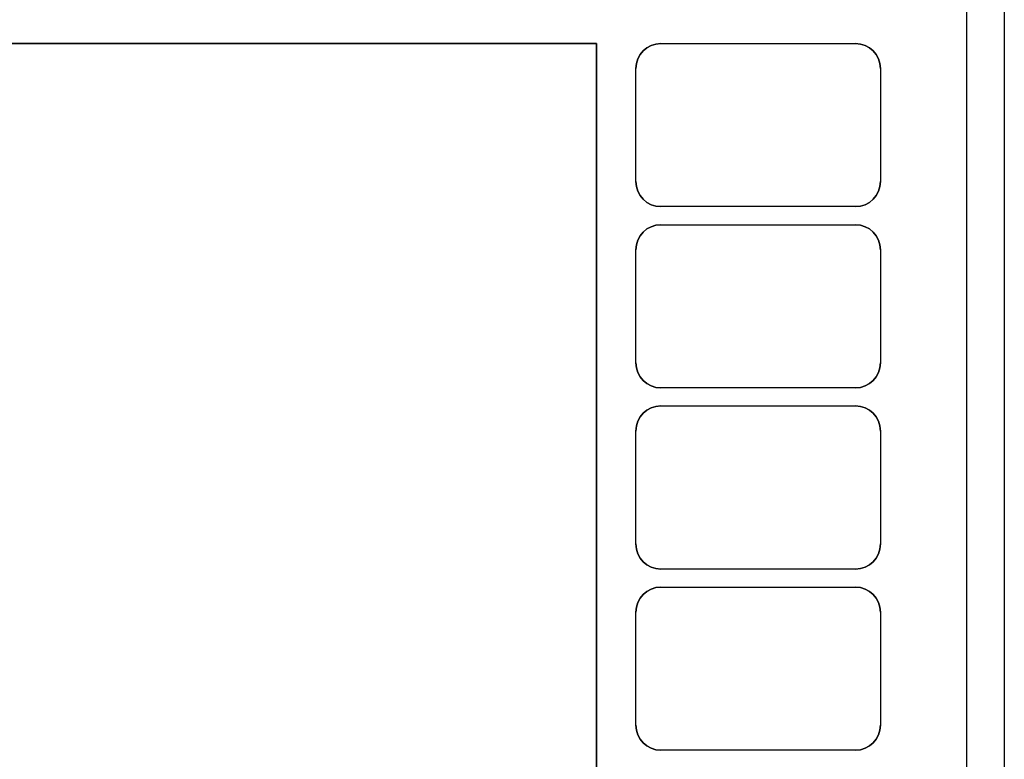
# Model space of a CAD drawing. Extents: x -4.4 to 4.4, y -6.1 to 5.8.
# Tile 128 of 157: x -0.4 to 2.7, y 0.5 to 2.8. Entities that reach past the tile are written whole.
import ezdxf

# ---------------------------------------------------------------- set-up
doc = ezdxf.new("R2010")
doc.units = 0
doc.layers.get('0').update_dxf_attribs({"linetype": 'CONTINUOUS'})

# ---------------------------------------------------------------- blocks, each defined once
blk = doc.blocks.new('*U1')
for p, q in [((2.595, -1.225, 5.305), (2.595, 3.805, 5.305)), ((2.595, -1.225, 5.3045), (2.595, 3.805, 5.3045)), ((2.715, 3.795, 5.25), (2.715, -1.215, 5.25)), ((2.715, 3.795, 5.3045), (2.715, -1.215, 5.3045)), ((-1.415, 2.765, 5.305), (1.415, 2.765, 5.305)), ((1.415, 2.765, 5.303), (-1.415, 2.765, 5.303)), ((1.415, 2.765, 5.305), (1.415, -0.065, 5.305)), ((1.415, -0.065, 5.303), (1.415, 2.765, 5.303)), ((1.62, 2.765, 5.305), (2.24, 2.765, 5.305)), ((1.62, 2.765, 5.305), (1.62, 2.765, 5.3045)), ((1.62, 2.765, 5.3045), (2.24, 2.765, 5.3045)), ((2.24, 2.765, 5.305), (2.24, 2.765, 5.3045)), ((1.54, 2.325, 5.305), (1.54, 2.685, 5.305)), ((1.54, 2.685, 5.305), (1.54, 2.685, 5.3045)), ((1.54, 2.325, 5.3045), (1.54, 2.685, 5.3045)), ((2.32, 2.685, 5.305), (2.32, 2.325, 5.305)), ((2.32, 2.685, 5.305), (2.32, 2.685, 5.3045)), ((2.32, 2.685, 5.3045), (2.32, 2.325, 5.3045)), ((1.54, 2.325, 5.305), (1.54, 2.325, 5.3045)), ((2.32, 2.325, 5.305), (2.32, 2.325, 5.3045)), ((2.24, 2.245, 5.305), (1.62, 2.245, 5.305)), ((1.62, 2.245, 5.305), (1.62, 2.245, 5.3045)), ((2.24, 2.245, 5.3045), (1.62, 2.245, 5.3045)), ((2.24, 2.245, 5.305), (2.24, 2.245, 5.3045)), ((1.62, 2.1875, 5.305), (2.24, 2.1875, 5.305)), ((1.62, 2.1875, 5.305), (1.62, 2.1875, 5.3045)), ((1.62, 2.1875, 5.3045), (2.24, 2.1875, 5.3045)), ((2.24, 2.1875, 5.305), (2.24, 2.1875, 5.3045)), ((1.54, 1.7475, 5.305), (1.54, 2.1075, 5.305)), ((1.54, 2.1075, 5.305), (1.54, 2.1075, 5.3045)), ((1.54, 1.7475, 5.3045), (1.54, 2.1075, 5.3045)), ((2.32, 2.1075, 5.305), (2.32, 1.7475, 5.305)), ((2.32, 2.1075, 5.305), (2.32, 2.1075, 5.3045)), ((2.32, 2.1075, 5.3045), (2.32, 1.7475, 5.3045)), ((1.54, 1.7475, 5.305), (1.54, 1.7475, 5.3045)), ((2.32, 1.7475, 5.305), (2.32, 1.7475, 5.3045)), ((2.24, 1.6675, 5.305), (1.62, 1.6675, 5.305)), ((1.62, 1.6675, 5.305), (1.62, 1.6675, 5.3045)), ((2.24, 1.6675, 5.3045), (1.62, 1.6675, 5.3045)), ((2.24, 1.6675, 5.305), (2.24, 1.6675, 5.3045)), ((1.62, 1.61, 5.305), (2.24, 1.61, 5.305)), ((1.62, 1.61, 5.305), (1.62, 1.61, 5.3045)), ((1.62, 1.61, 5.3045), (2.24, 1.61, 5.3045)), ((2.24, 1.61, 5.305), (2.24, 1.61, 5.3045)), ((1.54, 1.17, 5.305), (1.54, 1.53, 5.305)), ((1.54, 1.53, 5.305), (1.54, 1.53, 5.3045)), ((1.54, 1.17, 5.3045), (1.54, 1.53, 5.3045)), ((2.32, 1.53, 5.305), (2.32, 1.17, 5.305)), ((2.32, 1.53, 5.305), (2.32, 1.53, 5.3045)), ((2.32, 1.53, 5.3045), (2.32, 1.17, 5.3045)), ((1.54, 1.17, 5.305), (1.54, 1.17, 5.3045)), ((2.32, 1.17, 5.305), (2.32, 1.17, 5.3045)), ((2.24, 1.09, 5.305), (1.62, 1.09, 5.305)), ((1.62, 1.09, 5.305), (1.62, 1.09, 5.3045)), ((2.24, 1.09, 5.3045), (1.62, 1.09, 5.3045)), ((2.24, 1.09, 5.305), (2.24, 1.09, 5.3045)), ((1.62, 1.0325, 5.305), (2.24, 1.0325, 5.305)), ((1.62, 1.0325, 5.305), (1.62, 1.0325, 5.3045)), ((1.62, 1.0325, 5.3045), (2.24, 1.0325, 5.3045)), ((2.24, 1.0325, 5.305), (2.24, 1.0325, 5.3045)), ((1.54, 0.5925, 5.305), (1.54, 0.9525, 5.305)), ((1.54, 0.9525, 5.305), (1.54, 0.9525, 5.3045)), ((1.54, 0.5925, 5.3045), (1.54, 0.9525, 5.3045)), ((2.32, 0.9525, 5.305), (2.32, 0.5925, 5.305)), ((2.32, 0.9525, 5.305), (2.32, 0.9525, 5.3045)), ((2.32, 0.9525, 5.3045), (2.32, 0.5925, 5.3045)), ((1.54, 0.5925, 5.305), (1.54, 0.5925, 5.3045)), ((2.32, 0.5925, 5.305), (2.32, 0.5925, 5.3045)), ((2.24, 0.5125, 5.305), (1.62, 0.5125, 5.305)), ((1.62, 0.5125, 5.305), (1.62, 0.5125, 5.3045)), ((2.24, 0.5125, 5.3045), (1.62, 0.5125, 5.3045)), ((2.24, 0.5125, 5.305), (2.24, 0.5125, 5.3045))]:
    blk.add_line(p, q)
at = {"extrusion": (1, 0, 0)}
for p, q in [((2.595, -1.225, 5.3045), (2.595, 3.805, 5.3045)), ((2.595, -1.225, 5.305), (2.595, 3.805, 5.305)), ((2.715, 3.795, 5.25), (2.715, -1.215, 5.25)), ((2.715, 3.795, 5.3045), (2.715, -1.215, 5.3045)), ((1.54, 2.325, 5.3045), (1.54, 2.685, 5.3045)), ((1.54, 2.685, 5.305), (1.54, 2.685, 5.3045)), ((1.54, 2.325, 5.305), (1.54, 2.685, 5.305)), ((1.54, 2.325, 5.305), (1.54, 2.325, 5.3045)), ((1.54, 1.7475, 5.3045), (1.54, 2.1075, 5.3045)), ((1.54, 2.1075, 5.305), (1.54, 2.1075, 5.3045)), ((1.54, 1.7475, 5.305), (1.54, 2.1075, 5.305)), ((1.54, 1.7475, 5.305), (1.54, 1.7475, 5.3045)), ((1.54, 1.17, 5.3045), (1.54, 1.53, 5.3045)), ((1.54, 1.53, 5.305), (1.54, 1.53, 5.3045)), ((1.54, 1.17, 5.305), (1.54, 1.53, 5.305)), ((1.54, 1.17, 5.305), (1.54, 1.17, 5.3045)), ((1.54, 0.5925, 5.3045), (1.54, 0.9525, 5.3045)), ((1.54, 0.9525, 5.305), (1.54, 0.9525, 5.3045)), ((1.54, 0.5925, 5.305), (1.54, 0.9525, 5.305)), ((1.54, 0.5925, 5.305), (1.54, 0.5925, 5.3045))]:
    blk.add_line(p, q, dxfattribs=at)
at = {"extrusion": (0, -1, 0)}
for p, q in [((1.415, 2.765, 5.303), (-1.415, 2.765, 5.303)), ((-1.415, 2.765, 5.305), (1.415, 2.765, 5.305)), ((1.415, 2.765, 5.305), (1.415, 2.765, 5.303)), ((1.62, 2.765, 5.3045), (2.24, 2.765, 5.3045)), ((1.62, 2.765, 5.305), (1.62, 2.765, 5.3045)), ((1.62, 2.765, 5.305), (2.24, 2.765, 5.305)), ((2.24, 2.765, 5.305), (2.24, 2.765, 5.3045)), ((1.62, 2.1875, 5.3045), (2.24, 2.1875, 5.3045)), ((1.62, 2.1875, 5.305), (1.62, 2.1875, 5.3045)), ((1.62, 2.1875, 5.305), (2.24, 2.1875, 5.305)), ((2.24, 2.1875, 5.305), (2.24, 2.1875, 5.3045)), ((1.62, 1.61, 5.3045), (2.24, 1.61, 5.3045)), ((1.62, 1.61, 5.305), (1.62, 1.61, 5.3045)), ((1.62, 1.61, 5.305), (2.24, 1.61, 5.305)), ((2.24, 1.61, 5.305), (2.24, 1.61, 5.3045)), ((1.62, 1.0325, 5.3045), (2.24, 1.0325, 5.3045)), ((1.62, 1.0325, 5.305), (1.62, 1.0325, 5.3045)), ((1.62, 1.0325, 5.305), (2.24, 1.0325, 5.305)), ((2.24, 1.0325, 5.305), (2.24, 1.0325, 5.3045))]:
    blk.add_line(p, q, dxfattribs=at)
at = {"extrusion": (-1, 0, 0)}
for p, q in [((1.415, -0.065, 5.303), (1.415, 2.765, 5.303)), ((1.415, 2.765, 5.305), (1.415, 2.765, 5.303)), ((1.415, 2.765, 5.305), (1.415, -0.065, 5.305)), ((2.32, 2.685, 5.3045), (2.32, 2.325, 5.3045)), ((2.32, 2.685, 5.305), (2.32, 2.685, 5.3045)), ((2.32, 2.685, 5.305), (2.32, 2.325, 5.305)), ((2.32, 2.325, 5.305), (2.32, 2.325, 5.3045)), ((2.32, 2.1075, 5.3045), (2.32, 1.7475, 5.3045)), ((2.32, 2.1075, 5.305), (2.32, 2.1075, 5.3045)), ((2.32, 2.1075, 5.305), (2.32, 1.7475, 5.305)), ((2.32, 1.7475, 5.305), (2.32, 1.7475, 5.3045)), ((2.32, 1.53, 5.3045), (2.32, 1.17, 5.3045)), ((2.32, 1.53, 5.305), (2.32, 1.53, 5.3045)), ((2.32, 1.53, 5.305), (2.32, 1.17, 5.305)), ((2.32, 1.17, 5.305), (2.32, 1.17, 5.3045)), ((2.32, 0.9525, 5.3045), (2.32, 0.5925, 5.3045)), ((2.32, 0.9525, 5.305), (2.32, 0.9525, 5.3045)), ((2.32, 0.9525, 5.305), (2.32, 0.5925, 5.305)), ((2.32, 0.5925, 5.305), (2.32, 0.5925, 5.3045))]:
    blk.add_line(p, q, dxfattribs=at)
at = {"extrusion": (0, 1, 0)}
for p, q in [((2.24, 2.245, 5.3045), (1.62, 2.245, 5.3045)), ((1.62, 2.245, 5.305), (1.62, 2.245, 5.3045)), ((2.24, 2.245, 5.305), (1.62, 2.245, 5.305)), ((2.24, 2.245, 5.305), (2.24, 2.245, 5.3045)), ((2.24, 1.6675, 5.3045), (1.62, 1.6675, 5.3045)), ((1.62, 1.6675, 5.305), (1.62, 1.6675, 5.3045)), ((2.24, 1.6675, 5.305), (1.62, 1.6675, 5.305)), ((2.24, 1.6675, 5.305), (2.24, 1.6675, 5.3045)), ((2.24, 1.09, 5.3045), (1.62, 1.09, 5.3045)), ((1.62, 1.09, 5.305), (1.62, 1.09, 5.3045)), ((2.24, 1.09, 5.305), (1.62, 1.09, 5.305)), ((2.24, 1.09, 5.305), (2.24, 1.09, 5.3045)), ((2.24, 0.5125, 5.3045), (1.62, 0.5125, 5.3045)), ((1.62, 0.5125, 5.305), (1.62, 0.5125, 5.3045)), ((2.24, 0.5125, 5.305), (1.62, 0.5125, 5.305)), ((2.24, 0.5125, 5.305), (2.24, 0.5125, 5.3045))]:
    blk.add_line(p, q, dxfattribs=at)
for centre, start, end in [((1.62, 2.685, 5.305), 90, 180), ((1.62, 2.685, 5.3045), 90, 180), ((2.24, 2.685, 5.305), 360, 90), ((2.24, 2.685, 5.3045), 360, 90), ((1.62, 2.325, 5.305), 180, 270), ((1.62, 2.325, 5.3045), 180, 270), ((2.24, 2.325, 5.305), 270, 0), ((2.24, 2.325, 5.3045), 270, 0), ((1.62, 2.1075, 5.305), 90, 180), ((1.62, 2.1075, 5.3045), 90, 180), ((2.24, 2.1075, 5.305), 0, 90), ((2.24, 2.1075, 5.3045), 0, 90), ((1.62, 1.7475, 5.305), 180, 270), ((1.62, 1.7475, 5.3045), 180, 270), ((2.24, 1.7475, 5.305), 270, 0), ((2.24, 1.7475, 5.3045), 270, 0), ((1.62, 1.53, 5.305), 90, 180), ((1.62, 1.53, 5.3045), 90, 180), ((2.24, 1.53, 5.305), 0, 90), ((2.24, 1.53, 5.3045), 0, 90), ((1.62, 1.17, 5.305), 180, 270), ((1.62, 1.17, 5.3045), 180, 270), ((2.24, 1.17, 5.305), 270, 0), ((2.24, 1.17, 5.3045), 270, 0), ((1.62, 0.9525, 5.305), 90, 180), ((1.62, 0.9525, 5.3045), 90, 180), ((2.24, 0.9525, 5.305), 360, 90), ((2.24, 0.9525, 5.3045), 360, 90), ((1.62, 0.5925, 5.305), 180, 270), ((1.62, 0.5925, 5.3045), 180, 270), ((2.24, 0.5925, 5.305), 270, 0), ((2.24, 0.5925, 5.3045), 270, 0)]:
    blk.add_arc(centre, 0.08, start, end)
at = {"extrusion": (0, 0, -1)}
for centre, start, end in [((-1.62, 2.685, -5.3045), 0, 90), ((-1.62, 2.685, -5.305), 0, 90), ((-2.24, 2.685, -5.3045), 90, 180), ((-2.24, 2.685, -5.305), 90, 180), ((-1.62, 2.325, -5.3045), 270, 0), ((-1.62, 2.325, -5.305), 270, 0), ((-2.24, 2.325, -5.3045), 180, 270), ((-2.24, 2.325, -5.305), 180, 270), ((-1.62, 2.1075, -5.3045), 0, 90), ((-1.62, 2.1075, -5.305), 0, 90), ((-2.24, 2.1075, -5.3045), 90, 180), ((-2.24, 2.1075, -5.305), 90, 180), ((-1.62, 1.7475, -5.3045), 270, 0), ((-1.62, 1.7475, -5.305), 270, 0), ((-2.24, 1.7475, -5.3045), 180, 270), ((-2.24, 1.7475, -5.305), 180, 270), ((-1.62, 1.53, -5.3045), 0, 90), ((-1.62, 1.53, -5.305), 0, 90), ((-2.24, 1.53, -5.3045), 90, 180), ((-2.24, 1.53, -5.305), 90, 180), ((-1.62, 1.17, -5.3045), 270, 0), ((-1.62, 1.17, -5.305), 270, 0), ((-2.24, 1.17, -5.3045), 180, 270), ((-2.24, 1.17, -5.305), 180, 270), ((-1.62, 0.9525, -5.3045), 0, 90), ((-1.62, 0.9525, -5.305), 0, 90), ((-2.24, 0.9525, -5.3045), 90, 180), ((-2.24, 0.9525, -5.305), 90, 180), ((-1.62, 0.5925, -5.3045), 270, 0), ((-1.62, 0.5925, -5.305), 270, 0), ((-2.24, 0.5925, -5.3045), 180, 270), ((-2.24, 0.5925, -5.305), 180, 270)]:
    blk.add_arc(centre, 0.08, start, end, dxfattribs=at)

msp = doc.modelspace()

# ---------------------------------------------------------------- block references
msp.add_blockref('*U1', (0, 0))

doc.saveas('drawing.dxf')
